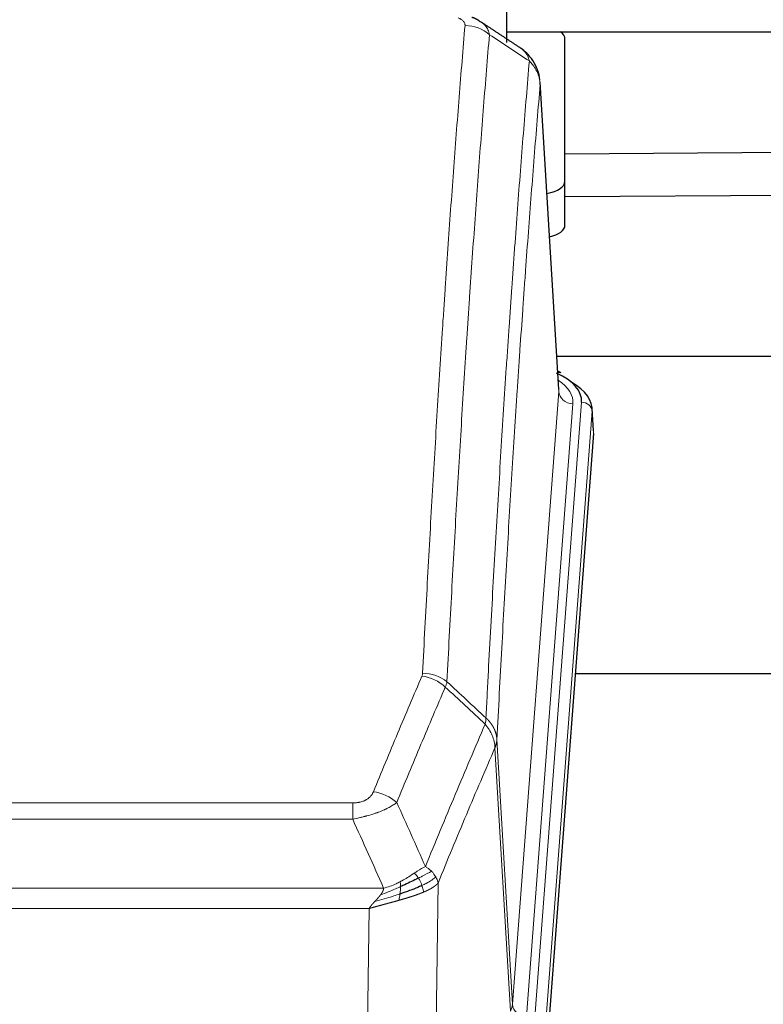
# Model space of a CAD drawing. Header units: inches. Extents: x 0 to 23760, y -13 to 16800.
# Tile 167 of 209: x 16484 to 16693, y 14148 to 14426. Entities that reach past the tile are written whole.
import ezdxf

# ---------------------------------------------------------------- set-up
doc = ezdxf.new("R2010")
doc.units = ezdxf.units.IN
doc.layers.add('254', color=7, linetype='Continuous', true_color=0xffffff)

msp = doc.modelspace()

# ---------------------------------------------------------------- linework, layer by layer
at = {"layer": '254', "color": 2, "linetype": 'Continuous', "lineweight": 25}
for p, q in [((16620.717, 14603.585), (16620.717, 14419.053)), ((16620.717, 14422.085), (16716.717, 14422.085)), ((16637.217, 14379.985), (16637.217, 14420.059)), ((16635.485, 14321.237), (16630.235, 14407.873)), ((16870.805, 14389.279), (16637.22, 14387.631)), ((16637.217, 14367.567), (16637.217, 14379.985)), ((16637.218, 14375.63), (16870.889, 14377.28)), ((16634.939, 14330.631), (16801.127, 14330.631)), ((16636.117, 14325.944), (16635.173, 14326.379)), ((16645.245, 14309.604), (16644.864, 14315.886)), ((16645.239, 14308.82), (16632.121, 14135.367)), ((16718.057, 14241.056), (16640.114, 14241.056))]:
    msp.add_line(p, q, dxfattribs=at)
at = {"layer": '254', "color": 110, "linetype": 'Continuous', "lineweight": 13}
for p, q in [((16635.481, 14320.661), (16630.233, 14407.251)), ((16622.414, 14147.888), (16635.481, 14320.661)), ((16639.473, 14317.235), (16626.406, 14144.462)), ((16628.754, 14144.309), (16641.864, 14317.67)), ((16644.858, 14315.1), (16631.748, 14141.739)), ((16645.239, 14308.82), (16644.858, 14315.1)), ((16621.833, 14145.979), (16617.481, 14220.231)), ((16618.038, 14222.565), (16622.414, 14147.888)), ((16372.046, 14204.684), (16577.388, 14204.684)), ((16577.388, 14200.12), (16577.388, 14204.684)), ((16577.388, 14200.12), (16372.046, 14200.12)), ((16601.439, 14182.086), (16600.481, 14106.436)), ((16363.314, 14180.641), (16586.12, 14180.641)), ((16582.007, 14174.897), (16367.427, 14174.897)), ((16581.038, 14098.401), (16582.007, 14174.897))]:
    msp.add_line(p, q, dxfattribs=at)
for centre, major_axis, ratio, start_param, end_param in [((16609.042, 14414.857), (-9.964, 0.842), 0.9013977, 4.0286278, 4.7884472), ((16615.453, 14317.609), (24.034, 0.016), 0.461198, 6.2480186, 6.8801307), ((16639.473, 14320.783), (3.989, -0.302), 0.8864705, 3.2608937, 4.7793301), ((16641.864, 14315.009), (2.991, -0.226), 0.8864705, 0.119301, 1.6377375), ((16596.896, 14232.144), (-9.188, 3.948), 0.8056434, 4.2999866, 5.045624), ((16597.084, 14232.936), (-9.987, 0.512), 0.8285973, 3.9974013, 4.7548106), ((16583.235, 14199.682), (9.245, -3.812), 0.7933159, 1.14397, 1.886928), ((16602.388, 14148.4), (-20.038, 0.241), 0.4621297, 2.903225, 3.1123764), ((16626.406, 14148.01), (3.989, -0.302), 0.8864705, 3.2608937, 4.7793301)]:
    msp.add_ellipse(centre, major_axis=major_axis, ratio=ratio, start_param=start_param, end_param=end_param, dxfattribs=at)
at = {"layer": '254', "color": 2, "linetype": 'Continuous', "lineweight": 25}
for centre, major_axis, ratio, start_param, end_param in [((16629.217, 14420.059), (-8, 0), 0.4617486, 3.1415927, 3.722063), ((16629.217, 14379.985), (-8, 0), 0.4617486, 1.9439586, 3.1415927), ((16629.217, 14367.567), (-8, 0), 0.4617486, 2.0459273, 3.1415927), ((16617.845, 14318.044), (24.034, 0.016), 0.461198, 6.2480186, 7.0671317), ((16634.859, 14323.22), (1.258, 2.724), 0.6272114, 6.2831797, 6.7581181), ((16617.845, 14315.383), (27.03, 0.194), 0.4633579, 6.2451225, 6.9481136)]:
    msp.add_ellipse(centre, major_axis=major_axis, ratio=ratio, start_param=start_param, end_param=end_param, dxfattribs=at)
at = {"layer": '254', "color": 110, "linetype": 'Continuous', "lineweight": 13}
for points, knots in [([(16607.07, 14426.078), (16607.237, 14426.006), (16607.395, 14425.93), (16607.581, 14425.831), (16607.617, 14425.811), (16607.69, 14425.771), (16607.725, 14425.751), (16607.83, 14425.689), (16607.896, 14425.647), (16608.089, 14425.52), (16608.323, 14425.346), (16608.514, 14425.163), (16608.64, 14425.021), (16608.679, 14424.973), (16608.734, 14424.901), (16608.751, 14424.876), (16608.785, 14424.828), (16608.8, 14424.803), (16608.876, 14424.68), (16608.924, 14424.581), (16608.997, 14424.382), (16609.022, 14424.282), (16609.049, 14424.08), (16609.051, 14423.979), (16609.042, 14423.877)], [0, 0, 0, 0, 0.125, 0.125, 0.15625, 0.15625, 0.1875, 0.1875, 0.25, 0.25, 0.375, 0.5, 0.5, 0.5625, 0.5625, 0.59375, 0.59375, 0.625, 0.625, 0.75, 0.75, 0.875, 0.875, 1, 1, 1, 1]), ([(16597.084, 14241.225), (16597.522, 14249.804), (16598.412, 14266.722), (16599.333, 14283.164), (16600.035, 14295.317), (16600.271, 14299.339), (16600.746, 14307.321), (16600.986, 14311.283), (16601.712, 14323.078), (16602.203, 14330.82), (16602.826, 14340.344), (16602.952, 14342.241), (16603.203, 14346.02), (16603.581, 14351.664), (16603.964, 14357.238), (16604.734, 14368.293), (16605.777, 14382.782), (16607.384, 14403.767), (16608.485, 14417.257), (16609.042, 14423.877)], [0, 0, 0, 0, 0.125, 0.25, 0.25, 0.3125, 0.3125, 0.375, 0.375, 0.5, 0.5, 0.53125, 0.53125, 0.5625, 0.625, 0.625, 0.75, 0.875, 1, 1, 1, 1]), ([(16613.44, 14424.943), (16613.45, 14424.937), (16613.459, 14424.931), (16613.702, 14424.771), (16614.137, 14424.447), (16614.509, 14424.089), (16614.765, 14423.806), (16614.846, 14423.71), (16614.962, 14423.562), (16615, 14423.512), (16615.073, 14423.412), (16615.109, 14423.361), (16615.281, 14423.105), (16615.402, 14422.893), (16615.609, 14422.457), (16615.783, 14422.007), (16615.889, 14421.532), (16615.926, 14421.287)], [0, 0, 0, 0, 0.0068075, 0.0068075, 0.1723396, 0.3378717, 0.3378717, 0.4206377, 0.4206377, 0.4620207, 0.4620207, 0.5034038, 0.5034038, 0.6689358, 0.6689358, 0.8344679, 1, 1, 1, 1]), ([(16615.926, 14421.287), (16615.367, 14414.675), (16614.265, 14401.2), (16612.656, 14380.24), (16611.612, 14365.767), (16610.84, 14354.726), (16610.457, 14349.158), (16610.078, 14343.52), (16609.827, 14339.746), (16609.701, 14337.851), (16609.077, 14328.338), (16608.585, 14320.605), (16607.859, 14308.824), (16607.619, 14304.867), (16607.142, 14296.894), (16606.906, 14292.877), (16606.203, 14280.739), (16605.281, 14264.316), (16604.39, 14247.417), (16603.951, 14238.849)], [0, 0, 0, 0, 0.125, 0.25, 0.375, 0.375, 0.4375, 0.46875, 0.46875, 0.5, 0.5, 0.625, 0.625, 0.6875, 0.6875, 0.75, 0.75, 0.875, 1, 1, 1, 1]), ([(16624.717, 14417.494), (16624.918, 14417.362), (16625.108, 14417.218), (16625.474, 14416.905), (16625.648, 14416.734), (16626.136, 14416.187), (16626.414, 14415.779), (16626.87, 14414.881), (16627.049, 14414.391), (16627.177, 14413.867)], [0, 0, 0, 0, 0.1617419, 0.1617419, 0.3293935, 0.3293935, 0.6646968, 0.6646968, 1, 1, 1, 1]), ([(16614.948, 14228.627), (16615.004, 14229.717), (16615.06, 14230.805), (16615.172, 14232.978), (16615.34, 14236.231), (16615.736, 14243.781), (16616.08, 14250.183), (16616.773, 14262.892), (16617.713, 14279.59), (16619.171, 14303.891), (16620.176, 14319.596), (16620.75, 14328.29), (16620.814, 14329.254), (16620.942, 14331.178), (16621.134, 14334.058), (16621.586, 14340.737), (16621.977, 14346.389), (16622.306, 14351.06), (16622.372, 14351.992), (16622.503, 14353.852), (16622.702, 14356.636), (16623.167, 14363.09), (16623.57, 14368.548), (16624.381, 14379.367), (16625.478, 14393.532), (16626.606, 14407.176), (16627.177, 14413.867)], [0, 0, 0, 0, 0.015625, 0.015625, 0.03125, 0.0625, 0.125, 0.125, 0.25, 0.375, 0.5, 0.5, 0.515625, 0.515625, 0.53125, 0.5625, 0.625, 0.625, 0.640625, 0.640625, 0.65625, 0.6875, 0.75, 0.75, 0.875, 1, 1, 1, 1]), ([(16627.177, 14413.867), (16627.404, 14413.644), (16627.62, 14413.411), (16628.03, 14412.929), (16628.225, 14412.68), (16628.589, 14412.166), (16628.759, 14411.902), (16629.073, 14411.361), (16629.217, 14411.084), (16629.478, 14410.52), (16629.595, 14410.232), (16629.801, 14409.65), (16629.89, 14409.355), (16630.113, 14408.462), (16630.203, 14407.857), (16630.233, 14407.251)], [0, 0, 0, 0, 0.125, 0.125, 0.25, 0.25, 0.375, 0.375, 0.5, 0.5, 0.625, 0.625, 0.75, 0.75, 1, 1, 1, 1]), ([(16630.233, 14407.251), (16629.663, 14400.578), (16628.538, 14386.972), (16627.444, 14372.847), (16626.635, 14362.059), (16626.233, 14356.617), (16625.769, 14350.182), (16625.572, 14347.406), (16625.44, 14345.551), (16625.375, 14344.622), (16625.047, 14339.965), (16624.657, 14334.329), (16624.206, 14327.67), (16624.014, 14324.799), (16623.887, 14322.88), (16623.823, 14321.919), (16623.251, 14313.251), (16622.249, 14297.594), (16620.795, 14273.368), (16619.388, 14248.399), (16618.482, 14231.259), (16618.038, 14222.565)], [0, 0, 0, 0, 0.125, 0.25, 0.25, 0.3125, 0.34375, 0.359375, 0.359375, 0.375, 0.375, 0.4375, 0.46875, 0.484375, 0.484375, 0.5, 0.5, 0.625, 0.75, 0.875, 1, 1, 1, 1]), ([(16583.235, 14207.838), (16584.369, 14210.599), (16585.504, 14213.349), (16587.777, 14218.827), (16588.914, 14221.555), (16592.33, 14229.703), (16594.611, 14235.089), (16596.896, 14240.43)], [0, 0, 0, 0, 0.25, 0.25, 0.5, 0.5, 1, 1, 1, 1]), ([(16597.084, 14241.225), (16597.077, 14241.091), (16597.058, 14240.957), (16596.996, 14240.692), (16596.952, 14240.561), (16596.896, 14240.43)], [0, 0, 0, 0, 0.5, 0.5, 1, 1, 1, 1]), ([(16603.493, 14237.343), (16601.205, 14232.007), (16598.921, 14226.625), (16595.501, 14218.484), (16594.362, 14215.759), (16592.087, 14210.287), (16590.951, 14207.539), (16589.815, 14204.78)], [0, 0, 0, 0, 0.5, 0.5, 0.75, 0.75, 1, 1, 1, 1]), ([(16614.948, 14228.627), (16614.927, 14228.363), (16614.912, 14228.076), (16614.854, 14227.486), (16614.811, 14227.183), (16614.736, 14226.889)], [0, 0, 0, 0, 0.5, 0.5, 1, 1, 1, 1]), ([(16614.948, 14228.627), (16614.961, 14228.615), (16614.986, 14228.592), (16615.024, 14228.558), (16615.062, 14228.523), (16615.101, 14228.487), (16615.139, 14228.452), (16615.177, 14228.415), (16615.216, 14228.378), (16615.254, 14228.341), (16615.293, 14228.304), (16615.332, 14228.265), (16615.371, 14228.227), (16615.41, 14228.188), (16615.449, 14228.148), (16615.488, 14228.108), (16615.527, 14228.067), (16615.566, 14228.026), (16615.605, 14227.985), (16615.644, 14227.943), (16615.684, 14227.9), (16615.723, 14227.857), (16615.762, 14227.813), (16615.801, 14227.769), (16615.841, 14227.725), (16615.88, 14227.68), (16615.919, 14227.634), (16615.958, 14227.588), (16615.997, 14227.541), (16616.036, 14227.494), (16616.075, 14227.446), (16616.114, 14227.398), (16616.153, 14227.349), (16616.191, 14227.3), (16616.23, 14227.25), (16616.268, 14227.2), (16616.307, 14227.149), (16616.345, 14227.098), (16616.383, 14227.046), (16616.421, 14226.993), (16616.459, 14226.94), (16616.497, 14226.887), (16616.534, 14226.832), (16616.571, 14226.778), (16616.609, 14226.723), (16616.645, 14226.667), (16616.682, 14226.61), (16616.719, 14226.553), (16616.755, 14226.496), (16616.791, 14226.438), (16616.826, 14226.379), (16616.862, 14226.32), (16616.897, 14226.261), (16616.932, 14226.2), (16616.967, 14226.139), (16617.001, 14226.078), (16617.035, 14226.016), (16617.068, 14225.954), (16617.102, 14225.89), (16617.137, 14225.822), (16617.174, 14225.749), (16617.212, 14225.672), (16617.25, 14225.594), (16617.286, 14225.515), (16617.322, 14225.437), (16617.357, 14225.358), (16617.392, 14225.279), (16617.425, 14225.199), (16617.458, 14225.119), (16617.489, 14225.04), (16617.52, 14224.959), (16617.55, 14224.879), (16617.579, 14224.799), (16617.608, 14224.718), (16617.635, 14224.637), (16617.662, 14224.556), (16617.688, 14224.474), (16617.712, 14224.393), (16617.736, 14224.311), (16617.76, 14224.229), (16617.782, 14224.147), (16617.803, 14224.065), (16617.824, 14223.982), (16617.843, 14223.9), (16617.862, 14223.817), (16617.88, 14223.734), (16617.897, 14223.651), (16617.913, 14223.568), (16617.929, 14223.485), (16617.943, 14223.402), (16617.956, 14223.318), (16617.969, 14223.235), (16617.981, 14223.151), (16617.992, 14223.068), (16618.002, 14222.984), (16618.011, 14222.9), (16618.019, 14222.816), (16618.026, 14222.733), (16618.032, 14222.649), (16618.036, 14222.593), (16618.038, 14222.565)], [0, 0, 0, 0, 0.0069372, 0.0139334, 0.0209887, 0.028103, 0.0352764, 0.0425088, 0.0498003, 0.0571509, 0.0645605, 0.0720292, 0.0795569, 0.0871437, 0.0947896, 0.1024945, 0.1102584, 0.1180815, 0.1259636, 0.1339048, 0.141905, 0.1499643, 0.1580827, 0.1662601, 0.1744966, 0.1827922, 0.1911468, 0.1995605, 0.2080333, 0.2165651, 0.225156, 0.233806, 0.2425151, 0.2512832, 0.2601104, 0.2689967, 0.277942, 0.2869465, 0.29601, 0.3051325, 0.3143142, 0.3235549, 0.3328547, 0.3422136, 0.3516315, 0.3611085, 0.3706446, 0.3802398, 0.3898941, 0.3996074, 0.4093798, 0.4192113, 0.4291019, 0.4390515, 0.4490602, 0.459128, 0.4692549, 0.4794409, 0.4896859, 0.4999901, 0.5124905, 0.524991, 0.5374914, 0.5499918, 0.5624922, 0.5749926, 0.587493, 0.5999934, 0.6124937, 0.6249941, 0.6374944, 0.6499948, 0.6624951, 0.6749954, 0.6874957, 0.699996, 0.7124963, 0.7249966, 0.7374968, 0.7499971, 0.7624973, 0.7749976, 0.7874978, 0.799998, 0.8124982, 0.8249984, 0.8374986, 0.8499988, 0.8624989, 0.8749991, 0.8874992, 0.8999993, 0.9124995, 0.9249996, 0.9374997, 0.9499998, 0.9624998, 0.9749999, 0.9875, 1, 1, 1, 1]), ([(16597.882, 14186.732), (16599.28, 14190.147), (16600.68, 14193.545), (16603.482, 14200.307), (16604.885, 14203.671), (16609.098, 14213.71), (16611.914, 14220.334), (16614.736, 14226.889)], [0, 0, 0, 0, 0.25, 0.25, 0.5, 0.5, 1, 1, 1, 1]), ([(16614.736, 14226.889), (16615.145, 14226.406), (16615.518, 14225.896), (16616.176, 14224.832), (16616.462, 14224.279), (16616.933, 14223.148), (16617.119, 14222.569), (16617.382, 14221.402), (16617.46, 14220.814), (16617.481, 14220.231)], [0, 0, 0, 0, 0.25, 0.25, 0.5, 0.5, 0.75, 0.75, 1, 1, 1, 1]), ([(16617.481, 14220.231), (16614.796, 14213.998), (16612.116, 14207.703), (16608.105, 14198.167), (16606.77, 14194.973), (16604.102, 14188.553), (16602.77, 14185.327), (16601.439, 14182.086)], [0, 0, 0, 0, 0.5, 0.5, 0.75, 0.75, 1, 1, 1, 1]), ([(16618.038, 14222.565), (16618.037, 14222.558), (16618.036, 14222.532), (16618.032, 14222.475), (16618.026, 14222.384), (16618.014, 14222.257), (16617.995, 14222.095), (16617.967, 14221.897), (16617.925, 14221.665), (16617.881, 14221.466), (16617.842, 14221.312), (16617.817, 14221.216), (16617.791, 14221.122), (16617.764, 14221.031), (16617.737, 14220.941), (16617.709, 14220.854), (16617.681, 14220.769), (16617.652, 14220.685), (16617.624, 14220.605), (16617.595, 14220.526), (16617.567, 14220.449), (16617.538, 14220.375), (16617.51, 14220.302), (16617.491, 14220.255), (16617.481, 14220.231)], [0, 0, 0, 0, 0.0092499, 0.0337179, 0.073404, 0.128308, 0.1984299, 0.2837694, 0.3843264, 0.5001005, 0.5424888, 0.5838484, 0.6241794, 0.6634821, 0.7017567, 0.7390032, 0.7752221, 0.8104134, 0.8445775, 0.8777146, 0.909825, 0.9409091, 0.9709673, 1, 1, 1, 1]), ([(16583.235, 14207.838), (16583.214, 14207.787), (16583.192, 14207.736), (16583.146, 14207.634), (16583.122, 14207.583), (16583.046, 14207.432), (16582.992, 14207.332), (16582.874, 14207.134), (16582.811, 14207.037), (16582.674, 14206.844), (16582.601, 14206.749), (16582.443, 14206.561), (16582.359, 14206.468), (16582.224, 14206.332), (16582.178, 14206.286), (16582.081, 14206.197), (16582.031, 14206.152), (16581.878, 14206.021), (16581.77, 14205.937), (16581.542, 14205.774), (16581.422, 14205.695), (16581.232, 14205.582), (16581.135, 14205.527), (16581.034, 14205.474), (16580.966, 14205.438), (16580.931, 14205.421), (16580.757, 14205.335), (16580.613, 14205.272), (16580.166, 14205.095), (16579.849, 14204.996), (16579.429, 14204.896), (16579.343, 14204.877), (16579.17, 14204.842), (16579.084, 14204.826), (16578.822, 14204.782), (16578.646, 14204.758), (16578.291, 14204.721), (16578.113, 14204.707), (16577.752, 14204.688), (16577.571, 14204.684), (16577.388, 14204.684)], [0, 0, 0, 0, 0.03125, 0.03125, 0.0625, 0.0625, 0.125, 0.125, 0.1875, 0.1875, 0.25, 0.25, 0.3125, 0.3125, 0.34375, 0.34375, 0.375, 0.375, 0.4375, 0.4375, 0.5, 0.5, 0.53125, 0.546875, 0.546875, 0.5625, 0.5625, 0.625, 0.625, 0.75, 0.75, 0.78125, 0.78125, 0.8125, 0.8125, 0.875, 0.875, 0.9375, 0.9375, 1, 1, 1, 1]), ([(16589.815, 14204.78), (16589.518, 14204.547), (16589.191, 14204.316), (16588.478, 14203.859), (16588.092, 14203.632), (16587.464, 14203.296), (16587.192, 14203.157), (16586.906, 14203.018), (16586.791, 14202.963), (16586.733, 14202.935), (16586.558, 14202.853), (16586.439, 14202.798), (16585.837, 14202.527), (16585.327, 14202.316), (16584.655, 14202.06), (16584.519, 14202.01), (16584.312, 14201.934), (16584.242, 14201.909), (16584.103, 14201.859), (16584.033, 14201.835), (16583.68, 14201.712), (16583.394, 14201.616), (16582.517, 14201.335), (16581.913, 14201.157), (16581.209, 14200.968), (16581.13, 14200.947), (16580.973, 14200.906), (16580.894, 14200.885), (16580.656, 14200.824), (16580.496, 14200.784), (16580.017, 14200.667), (16579.694, 14200.591), (16578.719, 14200.374), (16578.059, 14200.241), (16577.388, 14200.12)], [0, 0, 0, 0, 0.125, 0.125, 0.25, 0.25, 0.3125, 0.328125, 0.328125, 0.34375, 0.34375, 0.375, 0.375, 0.5, 0.5, 0.53125, 0.53125, 0.546875, 0.546875, 0.5625, 0.5625, 0.625, 0.625, 0.75, 0.75, 0.765625, 0.765625, 0.78125, 0.78125, 0.8125, 0.8125, 0.875, 0.875, 1, 1, 1, 1]), ([(16597.882, 14186.732), (16597.189, 14186.405), (16596.423, 14185.939), (16595.296, 14185.219), (16595.006, 14185.031), (16594.707, 14184.837)], [0, 0, 0, 0, 0.75, 0.75, 1, 1, 1, 1]), ([(16599.589, 14185.388), (16599.467, 14185.511), (16599.339, 14185.633), (16599.006, 14185.928), (16598.796, 14186.1), (16598.354, 14186.427), (16598.123, 14186.584), (16597.882, 14186.732)], [0, 0, 0, 0, 0.25, 0.25, 0.625, 0.625, 1, 1, 1, 1]), ([(16594.707, 14184.837), (16594.557, 14184.74), (16594.406, 14184.642), (16593.792, 14184.245), (16593.312, 14183.938), (16592.318, 14183.324), (16591.804, 14183.017), (16591.096, 14182.623), (16590.918, 14182.525), (16590.738, 14182.429)], [0, 0, 0, 0, 0.125, 0.125, 0.5, 0.5, 0.875, 0.875, 1, 1, 1, 1]), ([(16595.931, 14183.457), (16595.833, 14183.612), (16595.731, 14183.76), (16595.474, 14184.104), (16595.317, 14184.288), (16595.006, 14184.603), (16594.853, 14184.735), (16594.707, 14184.837)], [0, 0, 0, 0, 0.25, 0.25, 0.625, 0.625, 1, 1, 1, 1]), ([(16599.589, 14185.388), (16598.891, 14185.005), (16598.02, 14184.533), (16596.659, 14183.827), (16596.303, 14183.644), (16595.931, 14183.457)], [0, 0, 0, 0, 0.75, 0.75, 1, 1, 1, 1]), ([(16600.8, 14183.8), (16600.761, 14183.869), (16600.72, 14183.938), (16600.553, 14184.214), (16600.414, 14184.418), (16600.11, 14184.816), (16599.946, 14185.011), (16599.711, 14185.263), (16599.651, 14185.326), (16599.589, 14185.388)], [0, 0, 0, 0, 0.125, 0.125, 0.5, 0.5, 0.875, 0.875, 1, 1, 1, 1]), ([(16590.888, 14181.06), (16590.43, 14180.856), (16589.966, 14180.652), (16588.096, 14179.847), (16586.659, 14179.264), (16585.249, 14178.742)], [0, 0, 0, 0, 0.25, 0.25, 1, 1, 1, 1]), ([(16590.738, 14182.429), (16590.377, 14182.237), (16590.01, 14182.052), (16588.516, 14181.349), (16587.34, 14180.906), (16586.12, 14180.641)], [0, 0, 0, 0, 0.25, 0.25, 1, 1, 1, 1]), ([(16590.719, 14179), (16590.731, 14179.087), (16590.743, 14179.174), (16590.787, 14179.527), (16590.816, 14179.796), (16590.86, 14180.321), (16590.875, 14180.579), (16590.885, 14180.903), (16590.887, 14180.982), (16590.888, 14181.06)], [0, 0, 0, 0, 0.125, 0.125, 0.5, 0.5, 0.875, 0.875, 1, 1, 1, 1]), ([(16590.888, 14181.06), (16590.89, 14181.215), (16590.888, 14181.363), (16590.875, 14181.706), (16590.859, 14181.89), (16590.81, 14182.202), (16590.778, 14182.331), (16590.738, 14182.429)], [0, 0, 0, 0, 0.25, 0.25, 0.625, 0.625, 1, 1, 1, 1]), ([(16596.917, 14181.384), (16596.886, 14181.472), (16596.854, 14181.561), (16596.719, 14181.918), (16596.606, 14182.189), (16596.357, 14182.717), (16596.221, 14182.975), (16596.029, 14183.3), (16595.981, 14183.379), (16595.931, 14183.457)], [0, 0, 0, 0, 0.125, 0.125, 0.5, 0.5, 0.875, 0.875, 1, 1, 1, 1]), ([(16600.8, 14183.8), (16600.187, 14183.216), (16599.292, 14182.607), (16597.762, 14181.792), (16597.352, 14181.588), (16596.917, 14181.384)], [0, 0, 0, 0, 0.75, 0.75, 1, 1, 1, 1]), ([(16597.407, 14179.538), (16597.336, 14179.899), (16597.237, 14180.358), (16597.035, 14181.033), (16596.979, 14181.207), (16596.917, 14181.384)], [0, 0, 0, 0, 0.75, 0.75, 1, 1, 1, 1]), ([(16601.439, 14182.086), (16601.433, 14182.079), (16601.421, 14182.065), (16601.403, 14182.043), (16601.385, 14182.022), (16601.366, 14182.001), (16601.348, 14181.979), (16601.329, 14181.958), (16601.31, 14181.937), (16601.291, 14181.916), (16601.272, 14181.895), (16601.252, 14181.875), (16601.233, 14181.854), (16601.213, 14181.833), (16601.193, 14181.813), (16601.173, 14181.792), (16601.153, 14181.772), (16601.132, 14181.752), (16601.112, 14181.731), (16601.091, 14181.711), (16601.07, 14181.691), (16601.049, 14181.671), (16601.028, 14181.652), (16601.007, 14181.632), (16600.986, 14181.612), (16600.964, 14181.592), (16600.942, 14181.573), (16600.921, 14181.554), (16600.899, 14181.534), (16600.877, 14181.515), (16600.855, 14181.496), (16600.833, 14181.477), (16600.81, 14181.458), (16600.788, 14181.439), (16600.765, 14181.42), (16600.743, 14181.401), (16600.72, 14181.383), (16600.697, 14181.364), (16600.674, 14181.346), (16600.651, 14181.327), (16600.628, 14181.309), (16600.605, 14181.291), (16600.582, 14181.273), (16600.558, 14181.254), (16600.535, 14181.237), (16600.511, 14181.219), (16600.487, 14181.201), (16600.464, 14181.183), (16600.44, 14181.165), (16600.416, 14181.148), (16600.392, 14181.13), (16600.368, 14181.113), (16600.344, 14181.096), (16600.32, 14181.079), (16600.296, 14181.061), (16600.272, 14181.044), (16600.247, 14181.027), (16600.223, 14181.011), (16600.199, 14180.994), (16600.174, 14180.977), (16600.15, 14180.96), (16600.125, 14180.944), (16600.1, 14180.927), (16600.076, 14180.911), (16600.051, 14180.895), (16600.026, 14180.879), (16600.002, 14180.862), (16599.977, 14180.846), (16599.952, 14180.83), (16599.927, 14180.814), (16599.902, 14180.799), (16599.877, 14180.783), (16599.852, 14180.767), (16599.827, 14180.752), (16599.802, 14180.736), (16599.777, 14180.721), (16599.752, 14180.706), (16599.727, 14180.69), (16599.702, 14180.675), (16599.677, 14180.66), (16599.652, 14180.645), (16599.627, 14180.63), (16599.602, 14180.615), (16599.577, 14180.601), (16599.552, 14180.586), (16599.527, 14180.571), (16599.502, 14180.557), (16599.477, 14180.542), (16599.452, 14180.528), (16599.427, 14180.514), (16599.402, 14180.499), (16599.377, 14180.485), (16599.351, 14180.471), (16599.326, 14180.457), (16599.301, 14180.443), (16599.276, 14180.43), (16599.252, 14180.416), (16599.227, 14180.402), (16599.202, 14180.389), (16599.177, 14180.375), (16599.152, 14180.362), (16599.127, 14180.348), (16599.102, 14180.335), (16599.077, 14180.322), (16599.053, 14180.309), (16599.028, 14180.296), (16599.003, 14180.283), (16598.979, 14180.27), (16598.954, 14180.257), (16598.929, 14180.244), (16598.905, 14180.232), (16598.88, 14180.219), (16598.856, 14180.206), (16598.832, 14180.194), (16598.807, 14180.182), (16598.783, 14180.169), (16598.759, 14180.157), (16598.735, 14180.145), (16598.71, 14180.133), (16598.686, 14180.121), (16598.662, 14180.109), (16598.638, 14180.097), (16598.614, 14180.085), (16598.59, 14180.074), (16598.567, 14180.062), (16598.543, 14180.051), (16598.519, 14180.039), (16598.496, 14180.028), (16598.472, 14180.016), (16598.449, 14180.005), (16598.425, 14179.994), (16598.402, 14179.983), (16598.379, 14179.972), (16598.356, 14179.961), (16598.332, 14179.95), (16598.309, 14179.939), (16598.286, 14179.928), (16598.264, 14179.918), (16598.241, 14179.907), (16598.218, 14179.896), (16598.195, 14179.886), (16598.173, 14179.875), (16598.15, 14179.865), (16598.128, 14179.855), (16598.106, 14179.845), (16598.084, 14179.835), (16598.061, 14179.824), (16598.039, 14179.814), (16598.017, 14179.805), (16597.996, 14179.795), (16597.974, 14179.785), (16597.952, 14179.775), (16597.931, 14179.766), (16597.909, 14179.756), (16597.888, 14179.746), (16597.867, 14179.737), (16597.845, 14179.728), (16597.824, 14179.718), (16597.803, 14179.709), (16597.783, 14179.7), (16597.762, 14179.691), (16597.741, 14179.682), (16597.721, 14179.673), (16597.7, 14179.664), (16597.68, 14179.655), (16597.66, 14179.646), (16597.64, 14179.638), (16597.62, 14179.629), (16597.6, 14179.62), (16597.58, 14179.612), (16597.56, 14179.603), (16597.541, 14179.595), (16597.521, 14179.587), (16597.502, 14179.578), (16597.483, 14179.57), (16597.464, 14179.562), (16597.445, 14179.554), (16597.426, 14179.546), (16597.413, 14179.541), (16597.407, 14179.538)], [0, 0, 0, 0, 0.0080212, 0.0160154, 0.0239827, 0.0319231, 0.0398365, 0.0477229, 0.0555824, 0.0634149, 0.0712205, 0.0789992, 0.0867509, 0.0944756, 0.1021734, 0.1098443, 0.1174881, 0.1251051, 0.1326951, 0.1402581, 0.1477942, 0.1553034, 0.1627856, 0.1702408, 0.1776691, 0.1850704, 0.1924448, 0.1997923, 0.2071128, 0.2144063, 0.2216729, 0.2289126, 0.2361253, 0.243311, 0.2504698, 0.2576016, 0.2647065, 0.2717845, 0.2788355, 0.2858595, 0.2928566, 0.2998268, 0.30677, 0.3136862, 0.3205755, 0.3274379, 0.3342733, 0.3410817, 0.3478632, 0.3546178, 0.3613454, 0.3680461, 0.3747198, 0.3813665, 0.3879863, 0.3945792, 0.4011451, 0.4076841, 0.4141961, 0.4206811, 0.4271393, 0.4335704, 0.4399746, 0.4463519, 0.4527022, 0.4590256, 0.465322, 0.4715915, 0.477834, 0.4840496, 0.4902382, 0.4963999, 0.5025346, 0.5086424, 0.5147232, 0.5207771, 0.526804, 0.532804, 0.5387771, 0.5447232, 0.5506423, 0.5565345, 0.5623997, 0.568238, 0.5740494, 0.5798338, 0.5855912, 0.5913217, 0.5970253, 0.6027019, 0.6083515, 0.6139742, 0.61957, 0.6251388, 0.6306807, 0.6361956, 0.6416836, 0.6471446, 0.6525787, 0.6579858, 0.663366, 0.6687192, 0.6740455, 0.6793448, 0.6846172, 0.6898627, 0.6950812, 0.7002727, 0.7054373, 0.710575, 0.7156857, 0.7207694, 0.7258262, 0.7308561, 0.735859, 0.740835, 0.745784, 0.7507061, 0.7556012, 0.7604694, 0.7653107, 0.7701249, 0.7749123, 0.7796727, 0.7844061, 0.7891127, 0.7937922, 0.7984448, 0.8030705, 0.8076692, 0.812241, 0.8167858, 0.8213037, 0.8257947, 0.8302587, 0.8346957, 0.8391058, 0.843489, 0.8478452, 0.8521745, 0.8564768, 0.8607522, 0.8650006, 0.8692221, 0.8734166, 0.8775842, 0.8817249, 0.8858386, 0.8899254, 0.8939852, 0.8980181, 0.902024, 0.906003, 0.909955, 0.9138802, 0.9177783, 0.9216495, 0.9254938, 0.9293111, 0.9331015, 0.936865, 0.9406015, 0.944311, 0.9479937, 0.9516493, 0.9552781, 0.9588799, 0.9624547, 0.9660026, 0.9695236, 0.9730176, 0.9764847, 0.9799249, 0.9833381, 0.9867243, 0.9900837, 0.993416, 0.9967215, 1, 1, 1, 1]), ([(16601.439, 14182.086), (16601.355, 14182.52), (16601.213, 14182.953), (16600.95, 14183.52), (16600.878, 14183.66), (16600.8, 14183.8)], [0, 0, 0, 0, 0.75, 0.75, 1, 1, 1, 1]), ([(16590.719, 14179), (16590.141, 14178.809), (16589.553, 14178.621), (16587.18, 14177.879), (16585.35, 14177.349), (16583.578, 14176.845)], [0, 0, 0, 0, 0.25, 0.25, 1, 1, 1, 1]), ([(16583.578, 14176.845), (16583.592, 14176.86), (16583.62, 14176.891), (16583.662, 14176.935), (16583.702, 14176.979), (16583.742, 14177.022), (16583.78, 14177.064), (16583.817, 14177.104), (16583.854, 14177.143), (16583.889, 14177.181), (16583.923, 14177.218), (16583.956, 14177.254), (16583.988, 14177.289), (16584.02, 14177.322), (16584.05, 14177.355), (16584.078, 14177.386), (16584.106, 14177.416), (16584.133, 14177.445), (16584.159, 14177.473), (16584.184, 14177.5), (16584.207, 14177.526), (16584.23, 14177.55), (16584.252, 14177.573), (16584.272, 14177.596), (16584.291, 14177.617), (16584.31, 14177.637), (16584.327, 14177.655), (16584.344, 14177.673), (16584.359, 14177.689), (16584.373, 14177.705), (16584.386, 14177.719), (16584.398, 14177.732), (16584.409, 14177.744), (16584.419, 14177.755), (16584.428, 14177.765), (16584.436, 14177.773), (16584.443, 14177.781), (16584.448, 14177.787), (16584.453, 14177.792), (16584.466, 14177.806), (16584.486, 14177.829), (16584.515, 14177.861), (16584.544, 14177.893), (16584.572, 14177.925), (16584.6, 14177.957), (16584.628, 14177.988), (16584.655, 14178.019), (16584.682, 14178.05), (16584.709, 14178.08), (16584.735, 14178.111), (16584.761, 14178.141), (16584.787, 14178.171), (16584.812, 14178.2), (16584.837, 14178.23), (16584.862, 14178.259), (16584.886, 14178.288), (16584.91, 14178.317), (16584.934, 14178.345), (16584.957, 14178.373), (16584.98, 14178.401), (16585.003, 14178.429), (16585.025, 14178.456), (16585.047, 14178.483), (16585.069, 14178.51), (16585.09, 14178.537), (16585.111, 14178.563), (16585.132, 14178.59), (16585.152, 14178.616), (16585.172, 14178.641), (16585.192, 14178.667), (16585.211, 14178.692), (16585.23, 14178.717), (16585.243, 14178.734), (16585.249, 14178.742)], [0, 0, 0, 0, 0.0247661, 0.0489206, 0.0724636, 0.0953949, 0.1177147, 0.1394229, 0.1605195, 0.1810045, 0.2008779, 0.2201398, 0.23879, 0.2568287, 0.2742558, 0.2910713, 0.3072753, 0.3228676, 0.3378484, 0.3522176, 0.3659752, 0.3791212, 0.3916556, 0.4035785, 0.4148897, 0.4255894, 0.4356775, 0.445154, 0.454019, 0.4622723, 0.4699141, 0.4769443, 0.4833629, 0.48917, 0.4943654, 0.4989493, 0.5029216, 0.5062824, 0.5090316, 0.5111692, 0.5284651, 0.5456049, 0.5625886, 0.5794163, 0.5960881, 0.612604, 0.6289642, 0.6451687, 0.6612176, 0.6771111, 0.6928491, 0.7084319, 0.7238594, 0.7391318, 0.7542492, 0.7692118, 0.7840195, 0.7986726, 0.8131712, 0.8275153, 0.8417051, 0.8557408, 0.8696224, 0.8833501, 0.8969241, 0.9103445, 0.9236114, 0.936725, 0.9496856, 0.9624932, 0.975148, 0.9876502, 1, 1, 1, 1]), ([(16585.249, 14178.742), (16585.257, 14178.753), (16585.273, 14178.774), (16585.297, 14178.806), (16585.32, 14178.838), (16585.343, 14178.87), (16585.365, 14178.901), (16585.388, 14178.933), (16585.41, 14178.964), (16585.431, 14178.996), (16585.453, 14179.027), (16585.474, 14179.058), (16585.494, 14179.089), (16585.515, 14179.12), (16585.535, 14179.151), (16585.554, 14179.182), (16585.574, 14179.212), (16585.593, 14179.243), (16585.611, 14179.273), (16585.63, 14179.304), (16585.648, 14179.334), (16585.665, 14179.364), (16585.683, 14179.394), (16585.7, 14179.424), (16585.716, 14179.454), (16585.733, 14179.484), (16585.749, 14179.513), (16585.764, 14179.543), (16585.78, 14179.572), (16585.795, 14179.602), (16585.809, 14179.631), (16585.824, 14179.66), (16585.838, 14179.689), (16585.851, 14179.718), (16585.865, 14179.747), (16585.878, 14179.775), (16585.89, 14179.804), (16585.903, 14179.833), (16585.915, 14179.861), (16585.927, 14179.889), (16585.938, 14179.918), (16585.949, 14179.946), (16585.96, 14179.974), (16585.97, 14180.002), (16585.98, 14180.029), (16585.99, 14180.057), (16585.999, 14180.085), (16586.008, 14180.112), (16586.017, 14180.14), (16586.025, 14180.167), (16586.033, 14180.194), (16586.041, 14180.221), (16586.049, 14180.248), (16586.056, 14180.275), (16586.062, 14180.302), (16586.069, 14180.328), (16586.075, 14180.355), (16586.081, 14180.382), (16586.086, 14180.408), (16586.091, 14180.434), (16586.096, 14180.46), (16586.1, 14180.486), (16586.104, 14180.512), (16586.108, 14180.538), (16586.111, 14180.564), (16586.115, 14180.59), (16586.117, 14180.615), (16586.119, 14180.632), (16586.12, 14180.641)], [0, 0, 0, 0, 0.0185022, 0.0368847, 0.0551481, 0.073293, 0.0913199, 0.1092294, 0.1270222, 0.1446988, 0.1622598, 0.1797059, 0.1970378, 0.2142561, 0.2313614, 0.2483544, 0.265236, 0.2820066, 0.2986672, 0.3152184, 0.331661, 0.3479958, 0.3642235, 0.380345, 0.3963611, 0.4122725, 0.4280803, 0.4437851, 0.459388, 0.4748898, 0.4902915, 0.5055939, 0.5207981, 0.535905, 0.5509156, 0.565831, 0.5806521, 0.5953801, 0.6100159, 0.6245607, 0.6390157, 0.6533819, 0.6676604, 0.6818526, 0.6959596, 0.7099825, 0.7239227, 0.7377815, 0.75156, 0.7652597, 0.7788818, 0.7924277, 0.8058989, 0.8192966, 0.8326224, 0.8458776, 0.8590638, 0.8721825, 0.8852351, 0.8982233, 0.9111485, 0.9240124, 0.9368166, 0.9495628, 0.9622525, 0.9748874, 0.9874694, 1, 1, 1, 1]), ([(16597.407, 14179.538), (16597.392, 14179.532), (16597.363, 14179.52), (16597.319, 14179.501), (16597.275, 14179.482), (16597.23, 14179.464), (16597.186, 14179.445), (16597.141, 14179.427), (16597.096, 14179.409), (16597.051, 14179.39), (16597.007, 14179.372), (16596.961, 14179.354), (16596.916, 14179.336), (16596.871, 14179.317), (16596.826, 14179.299), (16596.78, 14179.281), (16596.735, 14179.263), (16596.689, 14179.245), (16596.643, 14179.227), (16596.598, 14179.209), (16596.552, 14179.191), (16596.506, 14179.173), (16596.46, 14179.156), (16596.414, 14179.138), (16596.367, 14179.12), (16596.321, 14179.102), (16596.275, 14179.085), (16596.228, 14179.067), (16596.182, 14179.049), (16596.135, 14179.032), (16596.088, 14179.014), (16596.042, 14178.997), (16595.995, 14178.98), (16595.948, 14178.962), (16595.901, 14178.945), (16595.854, 14178.927), (16595.807, 14178.91), (16595.759, 14178.893), (16595.712, 14178.876), (16595.665, 14178.859), (16595.618, 14178.841), (16595.57, 14178.824), (16595.523, 14178.807), (16595.475, 14178.79), (16595.427, 14178.773), (16595.38, 14178.756), (16595.332, 14178.739), (16595.284, 14178.723), (16595.236, 14178.706), (16595.188, 14178.689), (16595.14, 14178.672), (16595.092, 14178.655), (16595.044, 14178.639), (16594.996, 14178.622), (16594.948, 14178.606), (16594.9, 14178.589), (16594.852, 14178.572), (16594.803, 14178.556), (16594.755, 14178.54), (16594.707, 14178.523), (16594.658, 14178.507), (16594.61, 14178.49), (16594.561, 14178.474), (16594.513, 14178.458), (16594.464, 14178.441), (16594.416, 14178.425), (16594.367, 14178.409), (16594.318, 14178.393), (16594.27, 14178.377), (16594.221, 14178.361), (16594.172, 14178.345), (16594.123, 14178.329), (16594.074, 14178.313), (16594.026, 14178.297), (16593.977, 14178.281), (16593.928, 14178.265), (16593.879, 14178.249), (16593.83, 14178.234), (16593.781, 14178.218), (16593.732, 14178.202), (16593.683, 14178.186), (16593.634, 14178.171), (16593.585, 14178.155), (16593.536, 14178.14), (16593.487, 14178.124), (16593.438, 14178.108), (16593.389, 14178.093), (16593.34, 14178.078), (16593.29, 14178.062), (16593.241, 14178.047), (16593.192, 14178.031), (16593.143, 14178.016), (16593.094, 14178.001), (16593.045, 14177.985), (16592.996, 14177.97), (16592.946, 14177.955), (16592.897, 14177.94), (16592.848, 14177.925), (16592.799, 14177.91), (16592.75, 14177.895), (16592.7, 14177.88), (16592.651, 14177.865), (16592.602, 14177.85), (16592.553, 14177.835), (16592.504, 14177.82), (16592.455, 14177.805), (16592.405, 14177.79), (16592.356, 14177.775), (16592.307, 14177.76), (16592.258, 14177.746), (16592.209, 14177.731), (16592.16, 14177.716), (16592.111, 14177.702), (16592.061, 14177.687), (16592.012, 14177.672), (16591.963, 14177.658), (16591.914, 14177.643), (16591.865, 14177.629), (16591.816, 14177.614), (16591.767, 14177.6), (16591.718, 14177.585), (16591.669, 14177.571), (16591.62, 14177.557), (16591.571, 14177.542), (16591.522, 14177.528), (16591.473, 14177.514), (16591.425, 14177.499), (16591.376, 14177.485), (16591.327, 14177.471), (16591.278, 14177.457), (16591.229, 14177.443), (16591.18, 14177.429), (16591.132, 14177.415), (16591.083, 14177.4), (16591.034, 14177.386), (16590.986, 14177.372), (16590.937, 14177.358), (16590.888, 14177.345), (16590.84, 14177.331), (16590.791, 14177.317), (16590.743, 14177.303), (16590.694, 14177.289), (16590.646, 14177.275), (16590.598, 14177.261), (16590.549, 14177.248), (16590.501, 14177.234), (16590.453, 14177.22), (16590.421, 14177.211), (16590.404, 14177.206)], [0, 0, 0, 0, 0.0076941, 0.0153765, 0.0230472, 0.0307061, 0.0383534, 0.045989, 0.0536129, 0.061225, 0.0688255, 0.0764143, 0.0839914, 0.0915567, 0.0991104, 0.1066524, 0.1141827, 0.1217013, 0.1292082, 0.1367034, 0.1441869, 0.1516588, 0.1591189, 0.1665674, 0.1740041, 0.1814292, 0.1888426, 0.1962444, 0.2036344, 0.2110128, 0.2183794, 0.2257344, 0.2330778, 0.2404094, 0.2477294, 0.2550377, 0.2623343, 0.2696193, 0.2768926, 0.2841542, 0.2914041, 0.2986424, 0.305869, 0.313084, 0.3202872, 0.3274789, 0.3346588, 0.3418271, 0.3489838, 0.3561287, 0.3632621, 0.3703837, 0.3774937, 0.3845921, 0.3916788, 0.3987539, 0.4058173, 0.412869, 0.4199092, 0.4269376, 0.4339544, 0.4409596, 0.4479532, 0.454935, 0.4619053, 0.4688639, 0.4758109, 0.4827462, 0.4896699, 0.496582, 0.5034825, 0.5103713, 0.5172485, 0.524114, 0.5309679, 0.5378102, 0.5446409, 0.55146, 0.5582674, 0.5650632, 0.5718474, 0.57862, 0.5853809, 0.5921303, 0.598868, 0.6055941, 0.6123087, 0.6190116, 0.6257029, 0.6323825, 0.6390506, 0.6457071, 0.652352, 0.6589853, 0.665607, 0.672217, 0.6788155, 0.6854024, 0.6919777, 0.6985414, 0.7050935, 0.7116341, 0.718163, 0.7246804, 0.7311862, 0.7376804, 0.744163, 0.750634, 0.7570935, 0.7635413, 0.7699776, 0.7764024, 0.7828155, 0.7892171, 0.7956072, 0.8019856, 0.8083525, 0.8147079, 0.8210516, 0.8273839, 0.8337045, 0.8400136, 0.8463112, 0.8525972, 0.8588716, 0.8651345, 0.8713859, 0.8776257, 0.8838539, 0.8900706, 0.8962758, 0.9024695, 0.9086516, 0.9148221, 0.9209812, 0.9271287, 0.9332646, 0.9393891, 0.945502, 0.9516034, 0.9576933, 0.9637717, 0.9698385, 0.9758938, 0.9819376, 0.9879699, 0.9939907, 1, 1, 1, 1]), ([(16590.404, 14177.206), (16590.438, 14177.378), (16590.477, 14177.574), (16590.559, 14178.006), (16590.602, 14178.241), (16590.669, 14178.654), (16590.695, 14178.825), (16590.719, 14179)], [0, 0, 0, 0, 0.375, 0.375, 0.75, 0.75, 1, 1, 1, 1]), ([(16590.404, 14177.206), (16590.383, 14177.2), (16590.339, 14177.188), (16590.274, 14177.17), (16590.209, 14177.151), (16590.144, 14177.133), (16590.079, 14177.115), (16590.014, 14177.096), (16589.949, 14177.078), (16589.884, 14177.06), (16589.819, 14177.041), (16589.754, 14177.023), (16589.689, 14177.005), (16589.623, 14176.987), (16589.558, 14176.969), (16589.493, 14176.95), (16589.428, 14176.932), (16589.363, 14176.914), (16589.297, 14176.896), (16589.232, 14176.878), (16589.167, 14176.86), (16589.102, 14176.842), (16589.036, 14176.824), (16588.971, 14176.806), (16588.906, 14176.788), (16588.841, 14176.77), (16588.775, 14176.752), (16588.71, 14176.734), (16588.645, 14176.716), (16588.58, 14176.698), (16588.515, 14176.68), (16588.449, 14176.662), (16588.384, 14176.644), (16588.319, 14176.627), (16588.254, 14176.609), (16588.189, 14176.591), (16588.123, 14176.573), (16588.058, 14176.555), (16587.993, 14176.538), (16587.928, 14176.52), (16587.863, 14176.502), (16587.798, 14176.484), (16587.733, 14176.467), (16587.668, 14176.449), (16587.603, 14176.431), (16587.538, 14176.414), (16587.473, 14176.396), (16587.408, 14176.378), (16587.343, 14176.361), (16587.278, 14176.343), (16587.213, 14176.325), (16587.148, 14176.308), (16587.083, 14176.29), (16587.019, 14176.273), (16586.954, 14176.255), (16586.889, 14176.238), (16586.825, 14176.22), (16586.76, 14176.203), (16586.695, 14176.185), (16586.631, 14176.168), (16586.566, 14176.15), (16586.502, 14176.133), (16586.437, 14176.115), (16586.373, 14176.098), (16586.308, 14176.08), (16586.244, 14176.063), (16586.18, 14176.046), (16586.115, 14176.028), (16586.051, 14176.011), (16585.987, 14175.994), (16585.923, 14175.976), (16585.859, 14175.959), (16585.795, 14175.942), (16585.731, 14175.924), (16585.667, 14175.907), (16585.603, 14175.89), (16585.539, 14175.872), (16585.475, 14175.855), (16585.411, 14175.838), (16585.348, 14175.82), (16585.284, 14175.803), (16585.221, 14175.786), (16585.157, 14175.769), (16585.094, 14175.752), (16585.03, 14175.734), (16584.967, 14175.717), (16584.903, 14175.7), (16584.84, 14175.683), (16584.777, 14175.665), (16584.714, 14175.648), (16584.651, 14175.631), (16584.588, 14175.614), (16584.525, 14175.597), (16584.462, 14175.58), (16584.399, 14175.562), (16584.336, 14175.545), (16584.274, 14175.528), (16584.211, 14175.511), (16584.149, 14175.494), (16584.086, 14175.477), (16584.024, 14175.46), (16583.961, 14175.443), (16583.899, 14175.425), (16583.837, 14175.408), (16583.775, 14175.391), (16583.713, 14175.374), (16583.651, 14175.357), (16583.589, 14175.34), (16583.527, 14175.323), (16583.465, 14175.306), (16583.404, 14175.289), (16583.342, 14175.272), (16583.28, 14175.255), (16583.219, 14175.238), (16583.158, 14175.22), (16583.096, 14175.203), (16583.035, 14175.186), (16582.974, 14175.169), (16582.913, 14175.152), (16582.852, 14175.135), (16582.791, 14175.118), (16582.73, 14175.101), (16582.669, 14175.084), (16582.609, 14175.067), (16582.548, 14175.05), (16582.488, 14175.033), (16582.427, 14175.016), (16582.367, 14174.999), (16582.307, 14174.982), (16582.247, 14174.965), (16582.187, 14174.948), (16582.127, 14174.931), (16582.067, 14174.914), (16582.027, 14174.902), (16582.007, 14174.897)], [0, 0, 0, 0, 0.0081592, 0.0163092, 0.0244501, 0.0325819, 0.0407045, 0.0488181, 0.0569225, 0.0650178, 0.0731041, 0.0811812, 0.0892493, 0.0973083, 0.1053581, 0.113399, 0.1214307, 0.1294534, 0.137467, 0.1454716, 0.1534671, 0.1614536, 0.169431, 0.1773994, 0.1853588, 0.1933091, 0.2012504, 0.2091827, 0.217106, 0.2250203, 0.2329256, 0.2408219, 0.2487092, 0.2565875, 0.2644568, 0.2723172, 0.2801686, 0.288011, 0.2958444, 0.303669, 0.3114845, 0.3192911, 0.3270888, 0.3348775, 0.3426574, 0.3504282, 0.3581902, 0.3659433, 0.3736874, 0.3814227, 0.389149, 0.3968665, 0.4045751, 0.4122748, 0.4199656, 0.4276476, 0.4353206, 0.4429849, 0.4506403, 0.4582868, 0.4659245, 0.4735534, 0.4811734, 0.4887846, 0.496387, 0.5039805, 0.5115653, 0.5191413, 0.5267084, 0.5342668, 0.5418164, 0.5493572, 0.5568893, 0.5644125, 0.5719271, 0.5794328, 0.5869298, 0.5944181, 0.6018976, 0.6093684, 0.6168305, 0.6242839, 0.6317285, 0.6391644, 0.6465917, 0.6540102, 0.6614201, 0.6688212, 0.6762137, 0.6835975, 0.6909727, 0.6983392, 0.705697, 0.7130462, 0.7203868, 0.7277187, 0.735042, 0.7423567, 0.7496628, 0.7569603, 0.7642491, 0.7715294, 0.7788011, 0.7860642, 0.7933187, 0.8005646, 0.807802, 0.8150309, 0.8222512, 0.8294629, 0.8366661, 0.8438608, 0.851047, 0.8582246, 0.8653938, 0.8725544, 0.8797065, 0.8868502, 0.8939854, 0.9011121, 0.9082303, 0.9153401, 0.9224414, 0.9295343, 0.9366187, 0.9436947, 0.9507623, 0.9578214, 0.9648722, 0.9719145, 0.9789485, 0.985974, 0.9929912, 1, 1, 1, 1]), ([(16582.007, 14174.897), (16582.012, 14174.905), (16582.023, 14174.922), (16582.039, 14174.948), (16582.056, 14174.975), (16582.073, 14175.001), (16582.09, 14175.028), (16582.108, 14175.055), (16582.126, 14175.082), (16582.145, 14175.11), (16582.164, 14175.138), (16582.183, 14175.166), (16582.203, 14175.194), (16582.223, 14175.223), (16582.244, 14175.252), (16582.265, 14175.281), (16582.286, 14175.311), (16582.308, 14175.341), (16582.33, 14175.371), (16582.353, 14175.401), (16582.376, 14175.432), (16582.399, 14175.463), (16582.423, 14175.494), (16582.447, 14175.526), (16582.471, 14175.558), (16582.496, 14175.59), (16582.522, 14175.622), (16582.547, 14175.655), (16582.573, 14175.687), (16582.6, 14175.721), (16582.627, 14175.754), (16582.654, 14175.788), (16582.682, 14175.822), (16582.71, 14175.856), (16582.738, 14175.891), (16582.767, 14175.926), (16582.796, 14175.961), (16582.826, 14175.996), (16582.856, 14176.032), (16582.887, 14176.068), (16582.917, 14176.104), (16582.949, 14176.14), (16582.98, 14176.177), (16583.012, 14176.214), (16583.045, 14176.252), (16583.077, 14176.289), (16583.111, 14176.327), (16583.144, 14176.365), (16583.178, 14176.404), (16583.212, 14176.443), (16583.247, 14176.482), (16583.282, 14176.521), (16583.318, 14176.56), (16583.354, 14176.6), (16583.39, 14176.64), (16583.427, 14176.681), (16583.464, 14176.721), (16583.502, 14176.762), (16583.539, 14176.803), (16583.565, 14176.831), (16583.578, 14176.845)], [0, 0, 0, 0, 0.0121901, 0.0245516, 0.0370849, 0.0497905, 0.0626689, 0.0757204, 0.0889455, 0.1023447, 0.1159182, 0.1296666, 0.14359, 0.1576889, 0.1719636, 0.1864145, 0.2010418, 0.2158458, 0.2308268, 0.2459852, 0.261321, 0.2768347, 0.2925265, 0.3083966, 0.3244452, 0.3406727, 0.357079, 0.3736646, 0.3904296, 0.4073742, 0.4244986, 0.4418029, 0.4592875, 0.4769523, 0.4947976, 0.5128236, 0.5310305, 0.5494183, 0.5679872, 0.5867374, 0.605669, 0.6247822, 0.644077, 0.6635537, 0.6832123, 0.7030529, 0.7230758, 0.7432809, 0.7636685, 0.7842385, 0.8049912, 0.8259267, 0.8470449, 0.8683461, 0.8898303, 0.9114976, 0.9333482, 0.955382, 0.9775993, 1, 1, 1, 1])]:
    msp.add_open_spline(points, degree=3, knots=knots, dxfattribs=at)
at = {"layer": '254', "color": 2, "linetype": 'Continuous', "lineweight": 25}
for points in [[(16613.359, 14424.884), (16612.326, 14425.786), (16611.003, 14426.144)], [(16624.687, 14417.514), (16619.072, 14421.22), (16613.45, 14424.938)]]:
    msp.add_open_spline(points, degree=2, dxfattribs=at)
at = {"layer": '254', "color": 110, "linetype": 'Continuous', "lineweight": 13}
for points in [[(16627.177, 14413.867), (16623.429, 14416.338), (16619.678, 14418.811), (16615.926, 14421.287)], [(16603.951, 14238.849), (16603.911, 14238.605), (16603.794, 14238.11), (16603.605, 14237.601), (16603.493, 14237.343)], [(16614.736, 14226.889), (16610.989, 14230.375), (16607.241, 14233.86), (16603.493, 14237.343)], [(16603.951, 14238.849), (16607.618, 14235.443), (16611.283, 14232.035), (16614.948, 14228.627)], [(16589.815, 14204.78), (16592.519, 14198.77), (16595.208, 14192.754), (16597.882, 14186.732)], [(16586.12, 14180.641), (16583.227, 14187.141), (16580.316, 14193.634), (16577.388, 14200.12)]]:
    msp.add_open_spline(points, degree=3, dxfattribs=at)
at = {"layer": '254', "color": 2, "linetype": 'Continuous', "lineweight": 25}
for points, knots in [([(16630.151, 14408.534), (16630.039, 14409.484), (16629.596, 14411.323), (16628.304, 14413.938), (16626.622, 14416.036), (16625.332, 14417.079), (16624.71, 14417.499)], [0, 0, 0, 0, 0.2790385, 0.5536712, 0.8024065, 1, 1, 1, 1]), ([(16596.917, 14181.384), (16596.7, 14181.282), (16596.476, 14181.18), (16595.558, 14180.774), (16594.816, 14180.471), (16593.252, 14179.873), (16592.428, 14179.577), (16591.295, 14179.191), (16591.008, 14179.095), (16590.719, 14179)], [0, 0, 0, 0, 0.125, 0.125, 0.5, 0.5, 0.875, 0.875, 1, 1, 1, 1]), ([(16595.931, 14183.457), (16595.746, 14183.363), (16595.556, 14183.268), (16594.784, 14182.884), (16594.174, 14182.586), (16592.905, 14181.981), (16592.245, 14181.674), (16591.344, 14181.264), (16591.117, 14181.162), (16590.888, 14181.06)], [0, 0, 0, 0, 0.125, 0.125, 0.5, 0.5, 0.875, 0.875, 1, 1, 1, 1])]:
    msp.add_open_spline(points, degree=3, knots=knots, dxfattribs=at)

doc.saveas('drawing.dxf')
